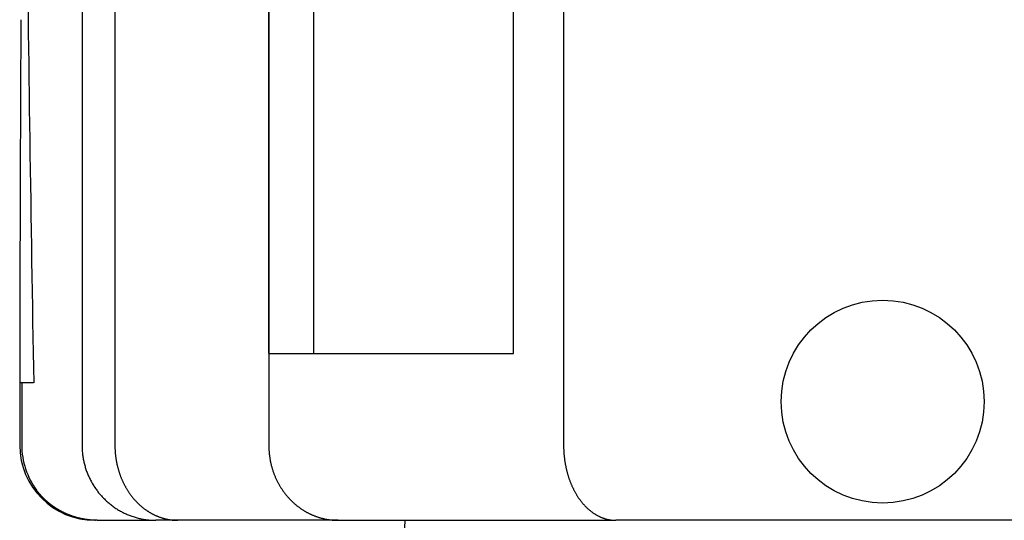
# Model space of a CAD drawing. Extents: x -5181 to 31991, y -2365 to 22251.
# Tile 21 of 39: x -1741 to -1086, y 16087 to 16420. Entities that reach past the tile are written whole.
import ezdxf

# ---------------------------------------------------------------- set-up
doc = ezdxf.new("R2010")
doc.units = 0
doc.layers.get('0').update_dxf_attribs({"linetype": 'CONTINUOUS'})

msp = doc.modelspace()

# ---------------------------------------------------------------- linework, layer by layer
at = {"color": 104, "linetype": 'Continuous'}
for p, q in [((-1379.49, 18726.9), (-1379.49, 16136.7)), ((-1699.96, 18313.6), (-1699.96, 16136.7)), ((-1575.69, 18313.6), (-1575.69, 16136.7)), ((-1575.57, 16197.7), (-1575.57, 18313.6)), ((-1545.7, 16197.7), (-1545.7, 18313.6)), ((-1412.8, 16197.7), (-1412.8, 18313.6)), ((-1678.09, 17994.06), (-1678.09, 16136.7)), ((-1575.57, 16197.7), (-1412.8, 16197.7)), ((-1740.09, 16178.2), (-1741.45, 16178.2)), ((-1741.45, 16178.2), (-1741.45, 16136.7)), ((-1732.15, 16178.2), (-1740.09, 16178.2)), ((-1740.09, 16178.2), (-1740.09, 16136.7)), ((-1691.45, 16086.7), (-1690.93, 16086.7)), ((-1689.85, 16086.7), (-1690.93, 16086.7)), ((-1689.82, 16086.7), (-1650.81, 16086.7)), ((-1636.15, 16086.7), (-1650.81, 16086.7)), ((-1529.47, 16086.7), (-1636.15, 16086.7)), ((-1529.47, 16086.7), (-1344.72, 16086.7)), ((-1485.96, 16063.94), (-1484.98, 16086.7)), ((-33.69, 16086.7), (-1344.72, 16086.7))]:
    msp.add_line(p, q, dxfattribs=at)
msp.add_circle((-1167.19, 16165.7), 67.5, dxfattribs=at)
for centre, radius, start, end in [((58051.19, 16112.25), 59792.64, 179.705099, 179.936803), ((-1691.45, 16136.7), 50, 180, 270)]:
    msp.add_arc(centre, radius, start, end, dxfattribs=at)
for centre, major_axis, ratio, start_param, end_param in [((1006.15, 14707.7), (554.59, -13124.67), 0.205037, 4.541701, 4.591453), ((-1690.48, 16136.71), (-0.6, -50), 0.992138, 4.724414, 5.367976), ((-1690.49, 16136.71), (-0.38, -49.99), 0.99204, 4.720095, 5.363733)]:
    msp.add_ellipse(centre, major_axis=major_axis, ratio=ratio, start_param=start_param, end_param=end_param, dxfattribs=at)
for points, knots in [([(-1699.96, 16136.7), (-1699.96, 16136.22), (-1699.95, 16135.27), (-1699.89, 16133.85), (-1699.79, 16132.43), (-1699.65, 16131.01), (-1699.47, 16129.6), (-1699.25, 16128.19), (-1699, 16126.79), (-1698.7, 16125.4), (-1698.36, 16124.02), (-1697.99, 16122.64), (-1697.58, 16121.28), (-1697.13, 16119.93), (-1696.64, 16118.6), (-1696.11, 16117.28), (-1695.55, 16115.97), (-1694.95, 16114.68), (-1694.31, 16113.41), (-1693.64, 16112.16), (-1692.94, 16110.93), (-1692.2, 16109.72), (-1691.43, 16108.53), (-1690.62, 16107.36), (-1689.78, 16106.22), (-1688.91, 16105.1), (-1688.01, 16104.01), (-1687.08, 16102.94), (-1686.11, 16101.9), (-1685.12, 16100.89), (-1684.1, 16099.91), (-1683.06, 16098.96), (-1681.99, 16098.03), (-1680.89, 16097.14), (-1679.76, 16096.29), (-1678.62, 16095.46), (-1677.45, 16094.67), (-1676.25, 16093.91), (-1675.04, 16093.19), (-1673.81, 16092.5), (-1672.55, 16091.85), (-1671.28, 16091.24), (-1670, 16090.66), (-1668.69, 16090.12), (-1667.38, 16089.62), (-1666.04, 16089.15), (-1664.7, 16088.73), (-1663.34, 16088.35), (-1661.98, 16088), (-1660.6, 16087.69), (-1659.22, 16087.43), (-1657.83, 16087.2), (-1656.43, 16087.02), (-1655.03, 16086.88), (-1653.62, 16086.77), (-1652.22, 16086.71), (-1651.28, 16086.7), (-1650.81, 16086.7)], [0, 0, 0, 0, 1.424465, 2.848892, 4.273243, 5.697484, 7.12158, 8.545499, 9.969209, 11.392681, 12.815887, 14.2388, 15.661397, 17.083653, 18.505549, 19.927064, 21.348183, 22.768891, 24.189175, 25.609025, 27.028435, 28.4474, 29.865917, 31.283987, 32.701611, 34.118792, 35.535533, 36.951836, 38.367707, 39.783149, 41.198169, 42.612772, 44.026968, 45.440763, 46.854167, 48.267191, 49.679846, 51.092144, 52.504098, 53.915721, 55.327027, 56.73803, 58.148744, 59.559181, 60.969354, 62.379272, 63.788945, 65.198387, 66.607612, 68.016637, 69.425482, 70.83417, 72.242723, 73.651166, 75.059525, 76.467828, 77.876102, 77.876102, 77.876102, 77.876102]), ([(-1678.09, 16136.7), (-1678.09, 16136.42), (-1678.09, 16135.86), (-1678.07, 16135.03), (-1678.04, 16134.2), (-1678, 16133.36), (-1677.95, 16132.53), (-1677.88, 16131.7), (-1677.81, 16130.87), (-1677.72, 16130.05), (-1677.62, 16129.22), (-1677.51, 16128.4), (-1677.39, 16127.58), (-1677.26, 16126.77), (-1677.11, 16125.96), (-1676.96, 16125.15), (-1676.79, 16124.35), (-1676.61, 16123.55), (-1676.43, 16122.75), (-1676.23, 16121.96), (-1676.02, 16121.17), (-1675.8, 16120.39), (-1675.57, 16119.62), (-1675.33, 16118.85), (-1675.08, 16118.08), (-1674.82, 16117.33), (-1674.54, 16116.57), (-1674.26, 16115.83), (-1673.97, 16115.09), (-1673.67, 16114.36), (-1673.36, 16113.63), (-1673.04, 16112.92), (-1672.72, 16112.21), (-1672.38, 16111.51), (-1672.03, 16110.81), (-1671.68, 16110.12), (-1671.31, 16109.45), (-1670.94, 16108.78), (-1670.56, 16108.11), (-1670.17, 16107.46), (-1669.78, 16106.82), (-1669.37, 16106.18), (-1668.96, 16105.56), (-1668.54, 16104.94), (-1668.12, 16104.33), (-1667.68, 16103.73), (-1667.24, 16103.14), (-1666.79, 16102.56), (-1666.34, 16101.99), (-1665.88, 16101.43), (-1665.41, 16100.88), (-1664.94, 16100.33), (-1664.46, 16099.8), (-1663.97, 16099.28), (-1663.48, 16098.77), (-1662.98, 16098.27), (-1662.48, 16097.78), (-1661.97, 16097.29), (-1661.45, 16096.82), (-1660.93, 16096.36), (-1660.41, 16095.91), (-1659.88, 16095.47), (-1659.35, 16095.04), (-1658.81, 16094.62), (-1658.26, 16094.21), (-1657.72, 16093.81), (-1657.16, 16093.43), (-1656.61, 16093.05), (-1656.05, 16092.68), (-1655.48, 16092.33), (-1654.92, 16091.98), (-1654.35, 16091.65), (-1653.77, 16091.32), (-1653.19, 16091.01), (-1652.61, 16090.71), (-1652.03, 16090.42), (-1651.44, 16090.14), (-1650.85, 16089.87), (-1650.26, 16089.61), (-1649.66, 16089.36), (-1649.07, 16089.13), (-1648.47, 16088.9), (-1647.86, 16088.69), (-1647.26, 16088.48), (-1646.65, 16088.29), (-1646.04, 16088.11), (-1645.43, 16087.94), (-1644.82, 16087.78), (-1644.21, 16087.63), (-1643.6, 16087.49), (-1642.98, 16087.36), (-1642.36, 16087.25), (-1641.74, 16087.14), (-1641.13, 16087.05), (-1640.51, 16086.97), (-1639.88, 16086.9), (-1639.26, 16086.84), (-1638.64, 16086.79), (-1638.02, 16086.75), (-1637.4, 16086.72), (-1636.77, 16086.7), (-1636.36, 16086.7), (-1636.15, 16086.7)], [0, 0, 0, 0, 0.834496, 1.668855, 2.502945, 3.336633, 4.169791, 5.00229, 5.834004, 6.664811, 7.494589, 8.323218, 9.150583, 9.976568, 10.801062, 11.623954, 12.445138, 13.264509, 14.081964, 14.897406, 15.710736, 16.521862, 17.330693, 18.137145, 18.941149, 19.74264, 20.54155, 21.337809, 22.131345, 22.922087, 23.709965, 24.494912, 25.276864, 26.055764, 26.831559, 27.604205, 28.373666, 29.139915, 29.902933, 30.662692, 31.419161, 32.172317, 32.92214, 33.668615, 34.411732, 35.151485, 35.887875, 36.620904, 37.350581, 38.076918, 38.799933, 39.519647, 40.236086, 40.949279, 41.659256, 42.36605, 43.069694, 43.770225, 44.467682, 45.162102, 45.853529, 46.542005, 47.227574, 47.910285, 48.590184, 49.267322, 49.941751, 50.613522, 51.282692, 51.949315, 52.61345, 53.275155, 53.934491, 54.591521, 55.246307, 55.898915, 56.54941, 57.197859, 57.844333, 58.488901, 59.131633, 59.772604, 60.411887, 61.049557, 61.685694, 62.320383, 62.953707, 63.585749, 64.216593, 64.846321, 65.475017, 66.102766, 66.729651, 67.355757, 67.98117, 68.605975, 69.230259, 69.854115, 70.477655, 71.100961, 71.724078, 72.347073, 72.347073, 72.347073, 72.347073]), ([(-1575.69, 16136.7), (-1575.69, 16136.36), (-1575.68, 16135.69), (-1575.65, 16134.68), (-1575.61, 16133.67), (-1575.54, 16132.66), (-1575.46, 16131.66), (-1575.36, 16130.66), (-1575.23, 16129.66), (-1575.1, 16128.67), (-1574.94, 16127.68), (-1574.76, 16126.69), (-1574.57, 16125.71), (-1574.36, 16124.74), (-1574.13, 16123.77), (-1573.88, 16122.81), (-1573.62, 16121.86), (-1573.34, 16120.91), (-1573.05, 16119.98), (-1572.73, 16119.05), (-1572.41, 16118.13), (-1572.06, 16117.22), (-1571.7, 16116.32), (-1571.33, 16115.43), (-1570.94, 16114.55), (-1570.53, 16113.68), (-1570.12, 16112.83), (-1569.68, 16111.98), (-1569.24, 16111.15), (-1568.78, 16110.33), (-1568.3, 16109.52), (-1567.82, 16108.72), (-1567.32, 16107.94), (-1566.81, 16107.16), (-1566.29, 16106.41), (-1565.76, 16105.66), (-1565.21, 16104.93), (-1564.66, 16104.21), (-1564.09, 16103.51), (-1563.52, 16102.81), (-1562.93, 16102.14), (-1562.34, 16101.47), (-1561.73, 16100.83), (-1561.12, 16100.19), (-1560.49, 16099.57), (-1559.86, 16098.96), (-1559.22, 16098.37), (-1558.57, 16097.79), (-1557.92, 16097.23), (-1557.25, 16096.68), (-1556.58, 16096.15), (-1555.91, 16095.63), (-1555.22, 16095.12), (-1554.53, 16094.63), (-1553.83, 16094.16), (-1553.13, 16093.7), (-1552.42, 16093.25), (-1551.71, 16092.82), (-1550.99, 16092.4), (-1550.26, 16092), (-1549.53, 16091.61), (-1548.8, 16091.24), (-1548.06, 16090.88), (-1547.31, 16090.54), (-1546.56, 16090.21), (-1545.81, 16089.9), (-1545.06, 16089.6), (-1544.3, 16089.32), (-1543.54, 16089.05), (-1542.77, 16088.79), (-1542.01, 16088.55), (-1541.24, 16088.33), (-1540.46, 16088.12), (-1539.69, 16087.92), (-1538.91, 16087.74), (-1538.13, 16087.57), (-1537.35, 16087.42), (-1536.56, 16087.28), (-1535.78, 16087.16), (-1534.99, 16087.05), (-1534.21, 16086.96), (-1533.42, 16086.88), (-1532.63, 16086.81), (-1531.84, 16086.76), (-1531.05, 16086.73), (-1530.26, 16086.7), (-1529.73, 16086.7), (-1529.47, 16086.7)], [0, 0, 0, 0, 1.010293, 2.020351, 3.029943, 4.038847, 5.046845, 6.053724, 7.059278, 8.063308, 9.065617, 10.066015, 11.064319, 12.060349, 13.053932, 14.044899, 15.033087, 16.018341, 17.000532, 17.97955, 18.955281, 19.927606, 20.896404, 21.86156, 22.822964, 23.780518, 24.734139, 25.683762, 26.629344, 27.570834, 28.508179, 29.441338, 30.370277, 31.294978, 32.215429, 33.131631, 34.043593, 34.951337, 35.854893, 36.754303, 37.649611, 38.540865, 39.428112, 40.311405, 41.190798, 42.066349, 42.938117, 43.806163, 44.670552, 45.531351, 46.388627, 47.242452, 48.092898, 48.94004, 49.783954, 50.624719, 51.462416, 52.297127, 53.128937, 53.957931, 54.784198, 55.607828, 56.428913, 57.247547, 58.063826, 58.877849, 59.689716, 60.49953, 61.307394, 62.113419, 62.91771, 63.720377, 64.521524, 65.321258, 66.119685, 66.916911, 67.713042, 68.508182, 69.302437, 70.095912, 70.88871, 71.680936, 72.47269, 73.264076, 74.055195, 74.846145, 75.637027, 75.637027, 75.637027, 75.637027]), ([(-1379.49, 16136.7), (-1379.49, 16136.38), (-1379.49, 16135.75), (-1379.47, 16134.81), (-1379.44, 16133.86), (-1379.39, 16132.91), (-1379.34, 16131.97), (-1379.27, 16131.03), (-1379.19, 16130.09), (-1379.1, 16129.15), (-1378.99, 16128.22), (-1378.87, 16127.29), (-1378.74, 16126.36), (-1378.6, 16125.44), (-1378.45, 16124.52), (-1378.28, 16123.61), (-1378.11, 16122.7), (-1377.92, 16121.8), (-1377.72, 16120.9), (-1377.51, 16120.01), (-1377.28, 16119.12), (-1377.05, 16118.24), (-1376.8, 16117.37), (-1376.55, 16116.51), (-1376.28, 16115.65), (-1376, 16114.8), (-1375.71, 16113.96), (-1375.41, 16113.13), (-1375.1, 16112.31), (-1374.77, 16111.5), (-1374.44, 16110.69), (-1374.1, 16109.9), (-1373.75, 16109.12), (-1373.39, 16108.34), (-1373.02, 16107.58), (-1372.63, 16106.83), (-1372.24, 16106.08), (-1371.84, 16105.35), (-1371.44, 16104.64), (-1371.02, 16103.93), (-1370.59, 16103.23), (-1370.16, 16102.55), (-1369.71, 16101.88), (-1369.26, 16101.22), (-1368.8, 16100.58), (-1368.34, 16099.95), (-1367.86, 16099.33), (-1367.38, 16098.72), (-1366.89, 16098.13), (-1366.39, 16097.55), (-1365.89, 16096.98), (-1365.38, 16096.43), (-1364.86, 16095.9), (-1364.34, 16095.37), (-1363.81, 16094.86), (-1363.28, 16094.37), (-1362.74, 16093.89), (-1362.19, 16093.42), (-1361.64, 16092.97), (-1361.08, 16092.54), (-1360.52, 16092.12), (-1359.95, 16091.71), (-1359.38, 16091.32), (-1358.8, 16090.95), (-1358.22, 16090.59), (-1357.63, 16090.25), (-1357.04, 16089.92), (-1356.45, 16089.61), (-1355.85, 16089.31), (-1355.25, 16089.03), (-1354.65, 16088.76), (-1354.04, 16088.51), (-1353.44, 16088.28), (-1352.82, 16088.06), (-1352.21, 16087.86), (-1351.59, 16087.67), (-1350.97, 16087.51), (-1350.35, 16087.35), (-1349.73, 16087.21), (-1349.11, 16087.09), (-1348.48, 16086.99), (-1347.86, 16086.9), (-1347.23, 16086.83), (-1346.6, 16086.77), (-1345.97, 16086.73), (-1345.35, 16086.7), (-1344.93, 16086.7), (-1344.72, 16086.7)], [0, 0, 0, 0, 0.947252, 1.89429, 2.840905, 3.786887, 4.732027, 5.676118, 6.618955, 7.560334, 8.500056, 9.43792, 10.373732, 11.307297, 12.238425, 13.16693, 14.092626, 15.015334, 15.934876, 16.851081, 17.76378, 18.672809, 19.57801, 20.479249, 21.376397, 22.26932, 23.15788, 24.041934, 24.921344, 25.79597, 26.665679, 27.530344, 28.389848, 29.244086, 30.092965, 30.93641, 31.774356, 32.606718, 33.433414, 34.254376, 35.069551, 35.878898, 36.682391, 37.480012, 38.271755, 39.057623, 39.837625, 40.611779, 41.380108, 42.14264, 42.899407, 43.650442, 44.395784, 45.13548, 45.869587, 46.598169, 47.321299, 48.039059, 48.751537, 49.45883, 50.161043, 50.858287, 51.550684, 52.23836, 52.921451, 53.600099, 54.274453, 54.944672, 55.610917, 56.273359, 56.932175, 57.587547, 58.239665, 58.888723, 59.534923, 60.178468, 60.819571, 61.458446, 62.095312, 62.730392, 63.363908, 63.996086, 64.627153, 65.257339, 65.886876, 66.515997, 67.144938, 67.144938, 67.144938, 67.144938]), ([(-1689.82, 16086.7), (-1689.94, 16086.7), (-1690.17, 16086.7), (-1690.52, 16086.7), (-1690.85, 16086.71), (-1691.18, 16086.72), (-1691.49, 16086.73), (-1691.79, 16086.74), (-1692.08, 16086.75), (-1692.37, 16086.76), (-1692.66, 16086.78), (-1692.95, 16086.79), (-1693.25, 16086.81), (-1693.57, 16086.84), (-1693.89, 16086.86), (-1694.23, 16086.89), (-1694.57, 16086.92), (-1694.91, 16086.95), (-1695.26, 16086.99), (-1695.62, 16087.03), (-1695.97, 16087.07), (-1696.32, 16087.11), (-1696.68, 16087.16), (-1697.03, 16087.21), (-1697.38, 16087.26), (-1697.73, 16087.31), (-1698.09, 16087.37), (-1698.44, 16087.43), (-1698.79, 16087.49), (-1699.14, 16087.55), (-1699.49, 16087.62), (-1699.84, 16087.69), (-1700.19, 16087.76), (-1700.54, 16087.83), (-1700.89, 16087.91), (-1701.24, 16087.99), (-1701.59, 16088.07), (-1701.94, 16088.15), (-1702.28, 16088.24), (-1702.63, 16088.32), (-1702.98, 16088.41), (-1703.32, 16088.51), (-1703.67, 16088.6), (-1704.01, 16088.7), (-1704.36, 16088.8), (-1704.7, 16088.91), (-1705.05, 16089.01), (-1705.39, 16089.12), (-1705.73, 16089.23), (-1706.07, 16089.34), (-1706.42, 16089.46), (-1706.76, 16089.58), (-1707.1, 16089.7), (-1707.43, 16089.82), (-1707.77, 16089.95), (-1708.11, 16090.07), (-1708.45, 16090.2), (-1708.78, 16090.34), (-1709.12, 16090.47), (-1709.45, 16090.61), (-1709.79, 16090.75), (-1710.12, 16090.89), (-1710.45, 16091.04), (-1710.78, 16091.19), (-1711.11, 16091.34), (-1711.44, 16091.49), (-1711.77, 16091.64), (-1712.1, 16091.8), (-1712.43, 16091.96), (-1712.75, 16092.13), (-1713.08, 16092.29), (-1713.4, 16092.46), (-1713.72, 16092.63), (-1714.05, 16092.8), (-1714.37, 16092.97), (-1714.69, 16093.15), (-1715, 16093.33), (-1715.32, 16093.51), (-1715.64, 16093.7), (-1715.95, 16093.88), (-1716.27, 16094.07), (-1716.58, 16094.27), (-1716.89, 16094.46), (-1717.2, 16094.66), (-1717.51, 16094.86), (-1717.82, 16095.06), (-1718.13, 16095.26), (-1718.43, 16095.47), (-1718.73, 16095.68), (-1719.04, 16095.89), (-1719.34, 16096.1), (-1719.64, 16096.32), (-1719.94, 16096.53), (-1720.23, 16096.75), (-1720.53, 16096.98), (-1720.82, 16097.2), (-1721.11, 16097.43), (-1721.4, 16097.66), (-1721.69, 16097.89), (-1721.98, 16098.12), (-1722.27, 16098.36), (-1722.55, 16098.6), (-1722.83, 16098.84), (-1723.11, 16099.08), (-1723.39, 16099.33), (-1723.67, 16099.58), (-1723.94, 16099.83), (-1724.22, 16100.08), (-1724.49, 16100.33), (-1724.76, 16100.59), (-1725.03, 16100.85), (-1725.29, 16101.11), (-1725.56, 16101.37), (-1725.82, 16101.63), (-1726.08, 16101.9), (-1726.34, 16102.17), (-1726.59, 16102.44), (-1726.85, 16102.71), (-1727.1, 16102.98), (-1727.35, 16103.26), (-1727.6, 16103.53), (-1727.84, 16103.81), (-1728.08, 16104.1), (-1728.33, 16104.38), (-1728.56, 16104.66), (-1728.8, 16104.95), (-1729.03, 16105.24), (-1729.27, 16105.53), (-1729.49, 16105.82), (-1729.72, 16106.11), (-1729.94, 16106.4), (-1730.09, 16106.6), (-1730.17, 16106.7)], [0, 0, 0, 0, 0.354258, 0.702467, 1.040328, 1.365134, 1.675772, 1.974088, 2.263998, 2.550189, 2.837217, 3.129937, 3.432476, 3.747565, 4.076125, 4.416823, 4.756317, 5.098279, 5.453427, 5.809366, 6.165378, 6.521468, 6.87764, 7.233899, 7.590251, 7.946698, 8.303247, 8.659901, 9.016665, 9.373542, 9.730537, 10.087654, 10.444897, 10.80227, 11.159776, 11.51742, 11.875204, 12.233133, 12.59121, 12.949438, 13.307822, 13.666363, 14.025066, 14.383934, 14.742969, 15.102175, 15.461555, 15.821112, 16.180849, 16.540768, 16.900872, 17.261164, 17.621647, 17.982322, 18.343194, 18.704264, 19.065534, 19.427007, 19.788686, 20.150572, 20.512667, 20.874975, 21.237496, 21.600233, 21.963188, 22.326362, 22.689758, 23.053378, 23.417223, 23.781294, 24.145593, 24.510123, 24.874884, 25.239878, 25.605106, 25.97057, 26.336271, 26.702211, 27.06839, 27.434808, 27.801465, 28.168362, 28.535495, 28.902865, 29.27047, 29.638308, 30.006375, 30.37467, 30.743189, 31.111929, 31.480885, 31.850054, 32.219431, 32.589011, 32.95879, 33.32876, 33.698917, 34.069254, 34.439764, 34.810441, 35.181278, 35.552266, 35.923398, 36.294666, 36.666061, 37.037574, 37.409195, 37.780917, 38.152727, 38.524616, 38.896574, 39.26859, 39.64065, 40.012742, 40.384849, 40.756957, 41.129048, 41.501104, 41.873107, 42.245038, 42.616876, 42.9886, 43.360189, 43.73162, 44.102868, 44.47391, 44.84472, 45.215272, 45.585538, 45.955491, 46.325102, 46.69434, 46.69434, 46.69434, 46.69434]), ([(-1690.93, 16086.7), (-1691.03, 16086.7), (-1691.22, 16086.7), (-1691.51, 16086.7), (-1691.79, 16086.71), (-1692.07, 16086.71), (-1692.33, 16086.72), (-1692.59, 16086.73), (-1692.83, 16086.74), (-1693.08, 16086.75), (-1693.32, 16086.76), (-1693.55, 16086.77), (-1693.79, 16086.78), (-1694.04, 16086.8), (-1694.29, 16086.82), (-1694.55, 16086.83), (-1694.82, 16086.86), (-1695.09, 16086.88), (-1695.38, 16086.9), (-1695.67, 16086.93), (-1695.96, 16086.96), (-1696.25, 16086.99), (-1696.54, 16087.03), (-1696.84, 16087.06), (-1697.13, 16087.1), (-1697.42, 16087.14), (-1697.71, 16087.18), (-1698.01, 16087.22), (-1698.3, 16087.27), (-1698.59, 16087.31), (-1698.88, 16087.36), (-1699.18, 16087.41), (-1699.47, 16087.46), (-1699.76, 16087.51), (-1700.05, 16087.57), (-1700.34, 16087.63), (-1700.63, 16087.69), (-1700.92, 16087.75), (-1701.22, 16087.81), (-1701.51, 16087.87), (-1701.8, 16087.94), (-1702.09, 16088.01), (-1702.38, 16088.08), (-1702.67, 16088.15), (-1702.96, 16088.23), (-1703.25, 16088.3), (-1703.54, 16088.38), (-1703.83, 16088.46), (-1704.12, 16088.54), (-1704.41, 16088.62), (-1704.7, 16088.71), (-1704.99, 16088.8), (-1705.27, 16088.89), (-1705.56, 16088.98), (-1705.85, 16089.07), (-1706.14, 16089.17), (-1706.43, 16089.26), (-1706.71, 16089.36), (-1707, 16089.46), (-1707.29, 16089.56), (-1707.58, 16089.67), (-1707.86, 16089.78), (-1708.15, 16089.89), (-1708.43, 16090), (-1708.72, 16090.11), (-1709.01, 16090.22), (-1709.29, 16090.34), (-1709.58, 16090.46), (-1709.86, 16090.58), (-1710.14, 16090.7), (-1710.43, 16090.83), (-1710.71, 16090.95), (-1710.99, 16091.08), (-1711.28, 16091.21), (-1711.56, 16091.35), (-1711.84, 16091.48), (-1712.12, 16091.62), (-1712.41, 16091.76), (-1712.69, 16091.9), (-1712.97, 16092.04), (-1713.25, 16092.19), (-1713.53, 16092.33), (-1713.81, 16092.48), (-1714.08, 16092.64), (-1714.36, 16092.79), (-1714.64, 16092.94), (-1714.92, 16093.1), (-1715.2, 16093.26), (-1715.47, 16093.43), (-1715.75, 16093.59), (-1716.02, 16093.76), (-1716.3, 16093.93), (-1716.57, 16094.1), (-1716.85, 16094.27), (-1717.12, 16094.44), (-1717.39, 16094.62), (-1717.67, 16094.8), (-1717.94, 16094.98), (-1718.21, 16095.17), (-1718.48, 16095.36), (-1718.75, 16095.54), (-1719.02, 16095.73), (-1719.29, 16095.93), (-1719.55, 16096.12), (-1719.82, 16096.32), (-1720.09, 16096.52), (-1720.35, 16096.72), (-1720.62, 16096.93), (-1720.88, 16097.13), (-1721.15, 16097.34), (-1721.41, 16097.56), (-1721.67, 16097.77), (-1721.93, 16097.99), (-1722.19, 16098.2), (-1722.45, 16098.42), (-1722.71, 16098.65), (-1722.97, 16098.87), (-1723.22, 16099.1), (-1723.48, 16099.33), (-1723.74, 16099.56), (-1723.99, 16099.8), (-1724.24, 16100.03), (-1724.49, 16100.27), (-1724.74, 16100.51), (-1724.99, 16100.76), (-1725.24, 16101.01), (-1725.49, 16101.25), (-1725.74, 16101.5), (-1725.98, 16101.76), (-1726.23, 16102.01), (-1726.47, 16102.27), (-1726.71, 16102.53), (-1726.95, 16102.79), (-1727.19, 16103.06), (-1727.43, 16103.33), (-1727.67, 16103.6), (-1727.9, 16103.87), (-1728.13, 16104.14), (-1728.37, 16104.42), (-1728.6, 16104.69), (-1728.83, 16104.97), (-1729.05, 16105.26), (-1729.28, 16105.54), (-1729.5, 16105.83), (-1729.73, 16106.12), (-1729.95, 16106.41), (-1730.09, 16106.6), (-1730.17, 16106.7)], [0, 0, 0, 0, 0.29282, 0.581737, 0.863925, 1.137638, 1.401895, 1.656836, 1.903848, 2.145158, 2.383412, 2.621261, 2.861146, 3.105424, 3.356222, 3.615217, 3.883423, 4.160967, 4.446879, 4.738868, 5.0333, 5.327933, 5.6227, 5.917603, 6.212648, 6.507842, 6.803193, 7.098708, 7.394395, 7.690261, 7.986314, 8.282561, 8.579009, 8.875667, 9.172541, 9.46964, 9.766971, 10.064543, 10.362362, 10.660436, 10.958774, 11.257384, 11.556272, 11.855448, 12.154919, 12.454694, 12.75478, 13.055185, 13.355918, 13.656987, 13.9584, 14.260166, 14.562293, 14.864789, 15.167663, 15.470924, 15.774579, 16.078637, 16.383108, 16.688, 16.993321, 17.299078, 17.60528, 17.911934, 18.219048, 18.52663, 18.834688, 19.14323, 19.452264, 19.761799, 20.071842, 20.382404, 20.69349, 21.005112, 21.317276, 21.629992, 21.943268, 22.257114, 22.571536, 22.886546, 23.20215, 23.518358, 23.835178, 24.152619, 24.47069, 24.789399, 25.108755, 25.428766, 25.74944, 26.070787, 26.392814, 26.71553, 27.038943, 27.36306, 27.68789, 28.013441, 28.33972, 28.666735, 28.994493, 29.323002, 29.652269, 29.9823, 30.313104, 30.644687, 30.977056, 31.310218, 31.644178, 31.978943, 32.31452, 32.650913, 32.988129, 33.326172, 33.665047, 34.00476, 34.345313, 34.686712, 35.02896, 35.372059, 35.716012, 36.060822, 36.40649, 36.753018, 37.100408, 37.448671, 37.797818, 38.147857, 38.498786, 38.850601, 39.203293, 39.556849, 39.911255, 40.266491, 40.622539, 40.979377, 41.336986, 41.695343, 42.05443, 42.414227, 42.774717, 43.135887, 43.497726, 43.860228, 44.223382, 44.587171, 44.951571, 45.31655, 45.682076, 45.682076, 45.682076, 45.682076])]:
    msp.add_open_spline(points, degree=3, knots=knots, dxfattribs=at)

doc.saveas('drawing.dxf')
